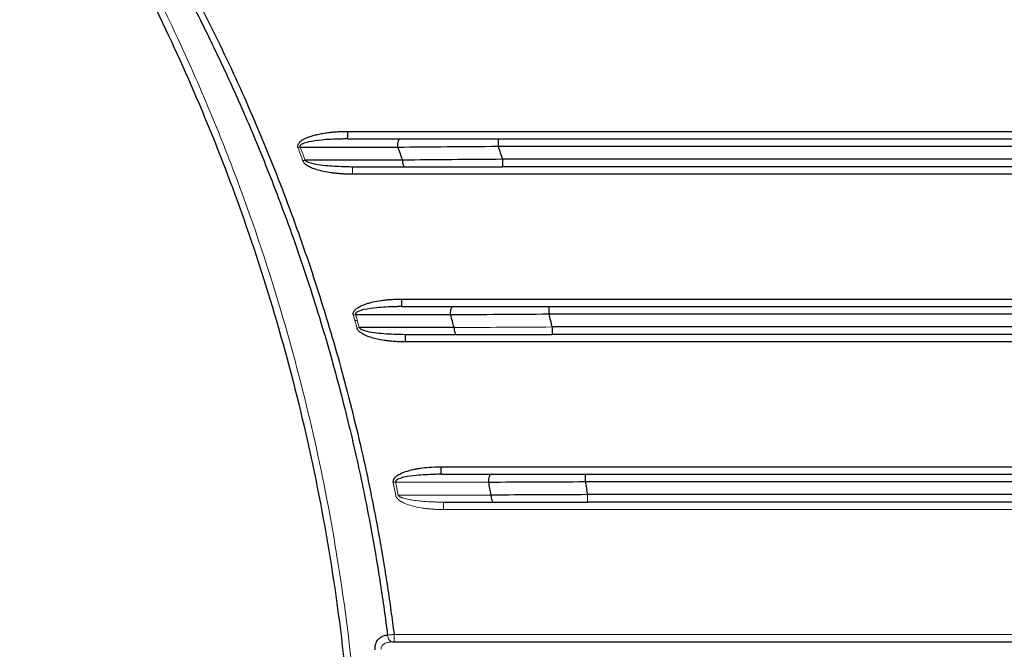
# Paper-space layout 'Sheet2' of a CAD drawing. Header units: millimetres. Extents: x 0 to 1118, y 0 to 864.
# Tile 61 of 85: x 705 to 758, y 460 to 494. Entities that reach past the tile are written whole.
import ezdxf

# ---------------------------------------------------------------- set-up
doc = ezdxf.new("R2010")
doc.units = ezdxf.units.MM
doc.styles.add('SLDTEXTSTYLE0', font='TXT', dxfattribs={"width": 0.605})
doc.dimstyles.new('SLDDIMSTYLE1', dxfattribs={"dimtxt": 5.650301, "dimasz": 4.572, "dimexe": 0, "dimexo": 0.0625, "dimgap": 1.412575, "dimtad": 0, "dimtih": 1, "dimtoh": 1, "dimdec": 1, "dimlfac": 2, "dimrnd": 1e-09, "dimzin": 12, "dimdsep": 46, "dimtxsty": 'SLDTEXTSTYLE0', "dimsah": 1, "dimcen": 0.09, "dimadec": 0, "dimazin": 3, "dimtfac": 1, "dimtdec": 1, "dimtofl": 0, "dimtmove": 0, "dimatfit": 3, "dimfxl": 1, "dimfrac": 2, "dimtolj": 1, "dimtzin": 12, "dimarcsym": 0})

# ---------------------------------------------------------------- blocks, each defined once
blk = doc.blocks.new('_D_12')
at = {"color": 7, "linetype": 'Continuous', "lineweight": 0}
for p, q in [((711.628, 581.08), (604.625, 581.08)), ((606.225, 581.08), (606.225, 457.172)), ((594.907, 448.118), (593.614, 448.118)), ((593.614, 448.118), (593.614, 439.44)), ((617.544, 448.118), (618.837, 448.118)), ((618.837, 448.118), (618.837, 439.44)), ((593.614, 439.44), (594.907, 439.44)), ((618.837, 439.44), (617.544, 439.44)), ((606.225, 314.24), (606.225, 438.147)), ((711.628, 314.24), (604.625, 314.24))]:
    blk.add_line(p, q, dxfattribs=at)
for points in [[(606.225, 581.08), (605.463, 576.508), (606.987, 576.508)], [(606.225, 314.24), (606.987, 318.812), (605.463, 318.812)]]:
    blk.add_solid(points, dxfattribs=at)
at = {"color": 7, "linetype": 'Continuous', "lineweight": 0, "char_height": 5.8208, "attachment_point": 1, "style": 'SLDTEXTSTYLE0'}
for s, insert in [('533.7', (596.524, 456.915)), ('21.01', (596.524, 446.944))]:
    blk.add_mtext(s, dxfattribs=dict(at, insert=insert))

psp = doc.layouts.new('Sheet2')

# ---------------------------------------------------------------- linework, layer by layer
at = {"color": 7, "linetype": 'Continuous', "lineweight": 30}
for p, q in [((722.626, 487.16), (722.273, 487.143)), ((722.626, 487.16), (725.442, 487.16)), ((720.085, 486.715), (725.317, 486.717)), ((725.565, 486.017), (720.346, 486.016)), ((795.52, 486.06), (730.937, 486.06)), ((722.549, 485.674), (722.881, 485.66)), ((722.881, 485.66), (725.69, 485.66)), ((725.538, 478.16), (725.196, 478.143)), ((725.538, 478.16), (728.282, 478.16)), ((723.058, 477.725), (728.154, 477.726)), ((733.42, 477.76), (793.037, 477.76)), ((728.342, 477.027), (723.255, 477.026)), ((725.733, 476.632), (725.557, 476.661)), ((725.56, 476.667), (725.731, 476.66)), ((725.731, 476.66), (728.469, 476.66)), ((727.64, 469.16), (727.306, 469.143)), ((727.64, 469.16), (730.33, 469.16)), ((735.38, 468.76), (791.077, 468.76)), ((727.771, 467.66), (730.458, 467.66))]:
    psp.add_line(p, q, dxfattribs=at)
at = {"color": 144, "linetype": 'Continuous', "lineweight": 0}
for p, q in [((722.881, 485.66), (722.883, 485.632)), ((723.147, 477.41), (723.016, 477.41)), ((725.204, 468.735), (730.201, 468.736)), ((730.329, 468.037), (725.338, 468.036)), ((725.042, 460.16), (724.931, 460.147))]:
    psp.add_line(p, q, dxfattribs=at)
at = {"color": 7, "linetype": 'Continuous', "lineweight": 30}
for points, knots in [([(692.597, 522.916), (692.78, 522.746), (693.147, 522.407), (693.692, 521.894), (694.232, 521.377), (694.768, 520.858), (695.299, 520.335), (695.826, 519.808), (696.349, 519.279), (697.195, 518.408), (698.732, 516.782), (701.351, 513.844), (704.658, 509.761), (707.562, 505.716), (710.849, 500.68), (713.324, 496.355), (715.539, 491.903), (716.79, 489.192), (717.961, 486.445), (718.971, 483.873), (719.828, 481.511), (720.544, 479.392), (721.19, 477.335), (721.772, 475.341), (722.292, 473.413), (722.757, 471.553), (723.169, 469.763), (723.534, 468.043), (723.854, 466.396), (724.134, 464.822), (724.377, 463.322), (724.588, 461.899), (724.709, 460.973), (724.767, 460.524)], [0, 0, 0, 0, 0.010466, 0.020915, 0.031348, 0.041767, 0.052173, 0.062568, 0.072952, 0.083327, 0.113396, 0.166651, 0.248122, 0.333289, 0.375029, 0.49992, 0.541576, 0.583241, 0.624916, 0.666598, 0.698917, 0.730125, 0.760221, 0.789204, 0.817073, 0.84383, 0.869475, 0.894007, 0.917428, 0.939738, 0.960937, 0.981024, 1, 1, 1, 1]), ([(692.84, 523.176), (693.009, 523.02), (693.347, 522.707), (693.85, 522.233), (694.35, 521.757), (694.847, 521.277), (695.341, 520.793), (695.831, 520.307), (696.318, 519.816), (696.802, 519.323), (697.283, 518.826), (697.76, 518.326), (698.234, 517.822), (698.705, 517.315), (700.029, 515.871), (702.149, 513.437), (704.95, 509.923), (707.595, 506.289), (710.079, 502.542), (712.397, 498.691), (714.544, 494.742), (716.516, 490.703), (718.309, 486.58), (719.921, 482.383), (721.348, 478.119), (722.586, 473.798), (723.385, 470.466), (723.87, 468.161), (724.118, 466.9), (724.351, 465.637), (724.568, 464.371), (724.769, 463.103), (724.955, 461.833), (725.066, 460.984), (725.121, 460.56)], [0, 0, 0, 0, 0.009609, 0.019218, 0.028826, 0.038434, 0.048043, 0.057653, 0.067264, 0.076877, 0.086493, 0.096111, 0.105732, 0.115356, 0.124985, 0.187481, 0.249967, 0.312445, 0.374954, 0.437474, 0.499945, 0.562419, 0.624945, 0.687463, 0.749952, 0.81244, 0.874967, 0.892846, 0.910715, 0.928576, 0.946432, 0.964286, 0.982141, 1, 1, 1, 1]), ([(692.359, 522.163), (692.533, 521.988), (692.881, 521.639), (693.397, 521.11), (693.91, 520.578), (694.418, 520.043), (694.922, 519.506), (695.422, 518.965), (695.917, 518.421), (696.701, 517.547), (698.156, 515.882), (700.721, 512.773), (703.846, 508.591), (707.202, 503.528), (710.129, 498.508), (713.709, 491.495), (717.577, 482.09), (721.057, 469.599), (722.841, 457.315), (723.202, 445.965), (722.584, 436.264), (721.392, 428.539), (720.127, 422.766), (718.998, 418.48), (717.69, 414.246), (716.402, 410.618), (714.78, 406.496), (712.386, 401.094), (708.648, 394.057), (704.961, 388.337), (701.496, 383.562), (699.4, 380.916), (697.519, 378.709), (696.686, 377.756), (695.842, 376.813), (694.988, 375.881), (694.122, 374.961), (693.247, 374.051), (692.655, 373.454), (692.359, 373.155)], [0, 0, 0, 0, 0.004481, 0.008958, 0.01343, 0.017897, 0.02236, 0.026817, 0.03127, 0.035717, 0.048133, 0.071435, 0.108888, 0.142867, 0.181641, 0.214301, 0.285712, 0.365738, 0.448943, 0.510178, 0.571408, 0.624986, 0.651785, 0.678572, 0.705372, 0.732154, 0.748405, 0.78573, 0.839311, 0.892856, 0.909095, 0.946426, 0.954095, 0.961759, 0.969418, 0.977071, 0.984719, 0.992362, 1, 1, 1, 1]), ([(719.967, 486.67), (719.964, 486.681), (719.957, 486.701), (719.951, 486.732), (719.949, 486.763), (719.952, 486.804), (719.968, 486.857), (720.017, 486.943), (720.108, 487.037), (720.229, 487.116), (720.332, 487.173), (720.441, 487.221), (720.582, 487.278), (720.779, 487.34), (721.021, 487.401), (721.295, 487.455), (721.566, 487.496), (721.82, 487.524), (722.06, 487.542), (722.332, 487.554), (722.526, 487.558), (722.632, 487.56)], [0, 0, 0, 0, 0.010805, 0.021141, 0.03116, 0.041031, 0.06195, 0.085692, 0.138187, 0.189667, 0.228208, 0.255087, 0.307038, 0.379595, 0.459455, 0.553901, 0.656728, 0.73066, 0.806867, 0.89545, 1, 1, 1, 1]), ([(722.266, 487.155), (722.329, 487.161), (722.455, 487.172), (722.582, 487.186), (722.646, 487.193)], [0, 0, 0, 0, 0.500832, 1, 1, 1, 1]), ([(722.626, 487.16), (722.627, 487.161), (722.628, 487.161), (722.628, 487.191), (722.628, 487.192)], [0, 0, 0, 0, 0.98117, 1, 1, 1, 1]), ([(725.317, 486.76), (725.317, 486.864), (725.33, 486.968), (725.376, 487.117), (725.409, 487.16), (725.442, 487.16)], [0, 0, 0, 0, 0.5, 0.5, 1, 1, 1, 1]), ([(725.442, 487.16), (725.536, 487.16), (725.725, 487.16), (726.01, 487.16), (726.296, 487.16), (726.584, 487.16), (726.872, 487.16), (727.162, 487.16), (727.453, 487.16), (727.746, 487.16), (728.117, 487.16), (728.569, 487.16), (729.101, 487.16), (729.634, 487.16), (730.169, 487.16), (730.526, 487.16), (730.705, 487.16)], [0, 0, 0, 0, 0.0556268, 0.1111982, 0.1667304, 0.2222396, 0.2777419, 0.3332536, 0.3887908, 0.4443698, 0.5000067, 0.6000916, 0.700039, 0.7999432, 0.8998987, 1, 1, 1, 1]), ([(730.705, 487.16), (730.703, 487.16), (730.702, 487.116), (730.701, 486.968), (730.7, 486.864), (730.7, 486.76)], [0, 0, 0, 0, 0.5, 0.5, 1, 1, 1, 1]), ([(730.705, 487.16), (731.98, 487.16), (734.531, 487.16), (738.357, 487.16), (742.184, 487.16), (746.01, 487.16), (749.836, 487.16), (753.663, 487.16), (757.489, 487.16), (761.315, 487.16), (765.142, 487.16), (768.968, 487.16), (772.794, 487.16), (776.621, 487.16), (780.447, 487.16), (784.274, 487.16), (788.1, 487.16), (791.926, 487.16), (794.477, 487.16), (795.753, 487.16)], [0, 0, 0, 0, 0.058826, 0.117651, 0.176475, 0.235298, 0.294121, 0.352944, 0.411767, 0.470589, 0.529411, 0.588233, 0.647056, 0.705879, 0.764702, 0.823525, 0.882349, 0.941174, 1, 1, 1, 1]), ([(730.7, 486.76), (734.15, 486.76), (736.543, 486.76), (743.444, 486.76), (745.837, 486.76), (752.738, 486.76), (755.131, 486.76), (762.032, 486.76), (764.425, 486.76), (771.326, 486.76), (773.719, 486.76), (780.62, 486.76), (783.013, 486.76), (789.914, 486.76), (792.307, 486.76), (795.757, 486.76)], [0, 0, 0, 0, 0.142857, 0.142857, 0.285714, 0.285714, 0.428571, 0.428571, 0.571429, 0.571429, 0.714286, 0.714286, 0.857143, 0.857143, 1, 1, 1, 1]), ([(730.7, 486.76), (730.741, 486.64), (730.82, 486.407), (730.899, 486.173), (730.937, 486.06)], [0, 0, 0, 0, 0.512384, 1, 1, 1, 1]), ([(722.887, 485.26), (722.821, 485.26), (722.69, 485.261), (722.496, 485.267), (722.304, 485.278), (722.116, 485.293), (721.93, 485.312), (721.67, 485.345), (721.349, 485.4), (720.997, 485.488), (720.708, 485.59), (720.518, 485.683), (720.404, 485.761), (720.342, 485.811), (720.292, 485.863), (720.252, 485.916), (720.236, 485.954), (720.228, 485.972)], [0, 0, 0, 0, 0.06952, 0.138006, 0.205492, 0.272013, 0.337606, 0.402311, 0.549105, 0.680762, 0.784928, 0.872045, 0.903104, 0.931062, 0.956226, 0.979018, 1, 1, 1, 1]), ([(725.565, 486.017), (725.568, 485.92), (725.583, 485.828), (725.629, 485.697), (725.659, 485.66), (725.69, 485.66)], [0, 0, 0, 0, 0.5, 0.5, 1, 1, 1, 1]), ([(730.937, 486.06), (730.937, 485.953), (730.937, 485.852), (730.939, 485.702), (730.94, 485.66), (730.942, 485.66)], [0, 0, 0, 0, 0.5, 0.5, 1, 1, 1, 1]), ([(722.899, 485.632), (722.84, 485.638), (722.722, 485.651), (722.602, 485.659), (722.543, 485.664)], [0, 0, 0, 0, 0.5021896, 1, 1, 1, 1]), ([(795.516, 485.66), (791.578, 485.66), (788.691, 485.66), (780.816, 485.66), (777.929, 485.66), (770.053, 485.66), (767.166, 485.66), (759.291, 485.66), (756.404, 485.66), (748.528, 485.66), (745.641, 485.66), (737.766, 485.66), (734.879, 485.66), (730.942, 485.66)], [0, 0, 0, 0, 0.166667, 0.166667, 0.333333, 0.333333, 0.5, 0.5, 0.666667, 0.666667, 0.833333, 0.833333, 1, 1, 1, 1]), ([(722.937, 477.69), (722.934, 477.704), (722.929, 477.73), (722.928, 477.77), (722.931, 477.813), (722.944, 477.86), (722.971, 477.909), (723.008, 477.957), (723.053, 478.005), (723.107, 478.052), (723.215, 478.129), (723.345, 478.196), (723.486, 478.254), (723.611, 478.301), (723.779, 478.351), (724.056, 478.422), (724.348, 478.474), (724.641, 478.511), (724.891, 478.537), (725.192, 478.553), (725.418, 478.557), (725.544, 478.56)], [0, 0, 0, 0, 0.014106, 0.027375, 0.040013, 0.057795, 0.076869, 0.096698, 0.119063, 0.143583, 0.169803, 0.254323, 0.291228, 0.324752, 0.391231, 0.46934, 0.615447, 0.693684, 0.769285, 0.872197, 1, 1, 1, 1]), ([(725.189, 478.155), (725.25, 478.161), (725.372, 478.172), (725.496, 478.186), (725.557, 478.193)], [0, 0, 0, 0, 0.500885, 1, 1, 1, 1]), ([(725.538, 478.16), (725.539, 478.161), (725.54, 478.161), (725.541, 478.191), (725.541, 478.192)], [0, 0, 0, 0, 0.9810915, 1, 1, 1, 1]), ([(728.154, 477.76), (728.154, 477.864), (728.168, 477.968), (728.215, 478.117), (728.248, 478.16), (728.282, 478.16)], [0, 0, 0, 0, 0.5, 0.5, 1, 1, 1, 1]), ([(728.282, 478.16), (728.374, 478.16), (728.558, 478.16), (728.836, 478.16), (729.116, 478.16), (729.396, 478.16), (729.678, 478.16), (729.962, 478.16), (730.246, 478.16), (730.532, 478.16), (730.895, 478.16), (731.336, 478.16), (731.856, 478.16), (732.377, 478.16), (732.9, 478.16), (733.249, 478.16), (733.424, 478.16)], [0, 0, 0, 0, 0.0556305, 0.1112029, 0.1667341, 0.222241, 0.2777408, 0.3332503, 0.3887865, 0.4443664, 0.500007, 0.6000961, 0.7000409, 0.7999404, 0.8998938, 1, 1, 1, 1]), ([(733.424, 478.16), (733.423, 478.16), (733.422, 478.116), (733.42, 477.968), (733.42, 477.864), (733.42, 477.76)], [0, 0, 0, 0, 0.5, 0.5, 1, 1, 1, 1]), ([(733.424, 478.16), (734.666, 478.16), (737.15, 478.16), (740.875, 478.16), (744.601, 478.16), (748.326, 478.16), (752.052, 478.16), (755.777, 478.16), (759.503, 478.16), (763.229, 478.16), (766.954, 478.16), (770.68, 478.16), (774.405, 478.16), (778.131, 478.16), (781.856, 478.16), (785.582, 478.16), (789.308, 478.16), (791.791, 478.16), (793.033, 478.16)], [0, 0, 0, 0, 0.062502, 0.125003, 0.187503, 0.250003, 0.312503, 0.375002, 0.437501, 0.5, 0.562499, 0.624998, 0.687497, 0.749997, 0.812497, 0.874997, 0.937498, 1, 1, 1, 1]), ([(733.42, 477.76), (733.451, 477.641), (733.511, 477.407), (733.571, 477.174), (733.6, 477.06)], [0, 0, 0, 0, 0.5104514, 1, 1, 1, 1]), ([(725.736, 476.26), (725.659, 476.261), (725.512, 476.263), (725.306, 476.27), (725.105, 476.282), (724.897, 476.301), (724.627, 476.333), (724.32, 476.383), (724.043, 476.448), (723.844, 476.507), (723.704, 476.555), (723.562, 476.614), (723.431, 476.682), (723.322, 476.749), (723.248, 476.811), (723.198, 476.871), (723.161, 476.928), (723.143, 476.971), (723.133, 476.992)], [0, 0, 0, 0, 0.083146, 0.156797, 0.22098, 0.298848, 0.380191, 0.511961, 0.63124, 0.684661, 0.733671, 0.790158, 0.848556, 0.89166, 0.926841, 0.9509, 0.975146, 1, 1, 1, 1]), ([(728.342, 477.027), (728.344, 476.928), (728.359, 476.833), (728.406, 476.698), (728.438, 476.66), (728.469, 476.66)], [0, 0, 0, 0, 0.5, 0.5, 1, 1, 1, 1]), ([(792.858, 477.06), (789.214, 477.06), (786.625, 477.06), (779.338, 477.06), (776.749, 477.06), (769.461, 477.06), (766.873, 477.06), (759.585, 477.06), (756.996, 477.06), (749.708, 477.06), (747.12, 477.06), (739.832, 477.06), (737.243, 477.06), (733.6, 477.06)], [0, 0, 0, 0, 0.166667, 0.166667, 0.333333, 0.333333, 0.5, 0.5, 0.666667, 0.666667, 0.833333, 0.833333, 1, 1, 1, 1]), ([(733.6, 477.06), (733.6, 476.953), (733.6, 476.852), (733.602, 476.702), (733.603, 476.66), (733.604, 476.66)], [0, 0, 0, 0, 0.5, 0.5, 1, 1, 1, 1]), ([(792.853, 476.66), (789.21, 476.66), (786.622, 476.66), (779.335, 476.66), (776.747, 476.66), (769.46, 476.66), (766.872, 476.66), (759.585, 476.66), (756.997, 476.66), (749.71, 476.66), (747.122, 476.66), (739.835, 476.66), (737.247, 476.66), (733.604, 476.66)], [0, 0, 0, 0, 0.166667, 0.166667, 0.333333, 0.333333, 0.5, 0.5, 0.666667, 0.666667, 0.833333, 0.833333, 1, 1, 1, 1]), ([(725.08, 468.711), (725.079, 468.724), (725.076, 468.75), (725.078, 468.787), (725.084, 468.824), (725.094, 468.859), (725.108, 468.892), (725.131, 468.929), (725.166, 468.972), (725.213, 469.018), (725.269, 469.064), (725.34, 469.115), (725.433, 469.169), (725.57, 469.234), (725.807, 469.324), (726.075, 469.395), (726.347, 469.452), (726.629, 469.496), (727.061, 469.548), (727.427, 469.555), (727.645, 469.56)], [0, 0, 0, 0, 0.013568, 0.026597, 0.039266, 0.05177, 0.064311, 0.077089, 0.09714, 0.121129, 0.14631, 0.171936, 0.211879, 0.258835, 0.329916, 0.475987, 0.54636, 0.619523, 0.772755, 1, 1, 1, 1]), ([(727.299, 469.155), (727.359, 469.161), (727.478, 469.172), (727.598, 469.186), (727.658, 469.193)], [0, 0, 0, 0, 0.500934, 1, 1, 1, 1]), ([(727.64, 469.16), (727.641, 469.161), (727.642, 469.161), (727.642, 469.191), (727.642, 469.192)], [0, 0, 0, 0, 0.981095, 1, 1, 1, 1]), ([(730.201, 468.736), (730.199, 468.845), (730.212, 468.955), (730.26, 469.113), (730.295, 469.16), (730.33, 469.16)], [0, 0, 0, 0, 0.5, 0.5, 1, 1, 1, 1]), ([(730.33, 469.16), (730.421, 469.16), (730.602, 469.16), (730.875, 469.16), (731.149, 469.16), (731.425, 469.16), (731.702, 469.16), (731.98, 469.16), (732.26, 469.16), (732.541, 469.16), (732.898, 469.16), (733.331, 469.16), (733.842, 469.16), (734.355, 469.16), (734.869, 469.16), (735.213, 469.16), (735.384, 469.16)], [0, 0, 0, 0, 0.055633, 0.111206, 0.166737, 0.222242, 0.27774, 0.333247, 0.388783, 0.444364, 0.500007, 0.6001, 0.700043, 0.799939, 0.89989, 1, 1, 1, 1]), ([(735.384, 469.16), (735.383, 469.16), (735.382, 469.116), (735.381, 468.968), (735.38, 468.864), (735.38, 468.76)], [0, 0, 0, 0, 0.5, 0.5, 1, 1, 1, 1]), ([(735.384, 469.16), (736.622, 469.16), (739.097, 469.16), (742.81, 469.16), (746.522, 469.16), (750.235, 469.16), (753.947, 469.16), (757.66, 469.16), (761.372, 469.16), (765.085, 469.16), (768.797, 469.16), (772.51, 469.16), (776.223, 469.16), (779.935, 469.16), (783.648, 469.16), (787.36, 469.16), (789.835, 469.16), (791.073, 469.16)], [0, 0, 0, 0, 0.066668, 0.133336, 0.200003, 0.26667, 0.333336, 0.400002, 0.466667, 0.533333, 0.599998, 0.666664, 0.73333, 0.799997, 0.866664, 0.933332, 1, 1, 1, 1]), ([(735.38, 468.76), (735.402, 468.641), (735.443, 468.408), (735.483, 468.174), (735.503, 468.06)], [0, 0, 0, 0, 0.507661, 1, 1, 1, 1]), ([(730.329, 468.037), (730.331, 467.936), (730.345, 467.838), (730.393, 467.7), (730.426, 467.66), (730.458, 467.66)], [0, 0, 0, 0, 0.5, 0.5, 1, 1, 1, 1]), ([(790.954, 468.06), (787.521, 468.06), (785.146, 468.06), (778.279, 468.06), (775.904, 468.06), (769.037, 468.06), (766.662, 468.06), (759.795, 468.06), (757.42, 468.06), (750.553, 468.06), (748.178, 468.06), (741.311, 468.06), (738.936, 468.06), (735.503, 468.06)], [0, 0, 0, 0, 0.166667, 0.166667, 0.333333, 0.333333, 0.5, 0.5, 0.666667, 0.666667, 0.833333, 0.833333, 1, 1, 1, 1]), ([(790.95, 467.66), (787.517, 467.66), (785.143, 467.66), (778.277, 467.66), (775.902, 467.66), (769.036, 467.66), (766.662, 467.66), (759.796, 467.66), (757.421, 467.66), (750.555, 467.66), (748.18, 467.66), (741.315, 467.66), (738.94, 467.66), (735.507, 467.66)], [0, 0, 0, 0, 0.166667, 0.166667, 0.333333, 0.333333, 0.5, 0.5, 0.666667, 0.666667, 0.833333, 0.833333, 1, 1, 1, 1]), ([(724.111, 459.726), (724.109, 459.748), (724.105, 459.794), (724.106, 459.867), (724.113, 459.945), (724.135, 460.048), (724.18, 460.163), (724.255, 460.28), (724.349, 460.381), (724.468, 460.461), (724.583, 460.501), (724.685, 460.518), (724.74, 460.522), (724.767, 460.524)], [0, 0, 0, 0, 0.046314, 0.097989, 0.154937, 0.217017, 0.330409, 0.439994, 0.562665, 0.694511, 0.838771, 0.9184, 1, 1, 1, 1]), ([(724.931, 460.154), (724.931, 460.159), (724.931, 460.169), (724.938, 460.183), (724.942, 460.19)], [0, 0, 0, 0, 0.503099, 1, 1, 1, 1]), ([(725.042, 460.16), (725.463, 460.16), (726.307, 460.16), (727.573, 460.16), (728.839, 460.16), (730.105, 460.16), (731.373, 460.16), (732.64, 460.16), (733.908, 460.16), (735.176, 460.16), (736.445, 460.16), (737.715, 460.16), (738.984, 460.16), (740.254, 460.16), (741.525, 460.16), (742.796, 460.16), (746.827, 460.16), (753.625, 460.16), (763.192, 460.16), (772.76, 460.16), (779.929, 460.16), (784.7, 460.16), (787.083, 460.16), (789.463, 460.16), (791.842, 460.16), (794.219, 460.16), (796.595, 460.16), (798.969, 460.16), (800.551, 460.16), (801.341, 460.16)], [0, 0, 0, 0, 0.016657, 0.033312, 0.049966, 0.066618, 0.08327, 0.09992, 0.116571, 0.133221, 0.149872, 0.166523, 0.183174, 0.199826, 0.21648, 0.233135, 0.249791, 0.374894, 0.5, 0.625102, 0.750209, 0.781438, 0.812662, 0.843883, 0.875102, 0.906322, 0.937544, 0.968769, 1, 1, 1, 1])]:
    psp.add_open_spline(points, degree=3, knots=knots, dxfattribs=at)
at = {"color": 144, "linetype": 'Continuous', "lineweight": 0}
for points, knots in [([(692.63, 372.895), (692.808, 373.074), (693.16, 373.427), (693.674, 373.953), (694.17, 374.467), (694.648, 374.97), (695.108, 375.459), (695.551, 375.936), (695.975, 376.4), (696.383, 376.851), (696.774, 377.288), (697.148, 377.711), (697.506, 378.12), (697.848, 378.515), (698.174, 378.895), (698.484, 379.26), (698.779, 379.611), (699.059, 379.946), (699.324, 380.266), (700.172, 381.299), (701.496, 382.969), (703.169, 385.208), (704.55, 387.155), (706.595, 390.168), (710.589, 396.6), (714.452, 404.452), (718.425, 414.863), (722.175, 428.202), (724.06, 446.198), (722.578, 463.846), (719.666, 476.4), (717.142, 483.877), (714.548, 490.439), (711.191, 497.586), (707.438, 503.882), (704.884, 507.675), (703.664, 509.426), (701.86, 511.884), (700.29, 513.879), (699.174, 515.235), (698.726, 515.773), (698.211, 516.381), (697.63, 517.058), (696.979, 517.802), (696.256, 518.611), (695.461, 519.482), (694.589, 520.414), (693.641, 521.404), (692.975, 522.076), (692.63, 522.424)], [0, 0, 0, 0, 0.004571, 0.009013, 0.013327, 0.017511, 0.021566, 0.025491, 0.029288, 0.032955, 0.036494, 0.039903, 0.043183, 0.046333, 0.049355, 0.052247, 0.055011, 0.057645, 0.06015, 0.062526, 0.081844, 0.098705, 0.113108, 0.125052, 0.164593, 0.250044, 0.282762, 0.366089, 0.49991, 0.607329, 0.684825, 0.732362, 0.74992, 0.812432, 0.874941, 0.882306, 0.895183, 0.913572, 0.937471, 0.941122, 0.94535, 0.950157, 0.955543, 0.961506, 0.968048, 0.975169, 0.982868, 0.991145, 1, 1, 1, 1]), ([(720.228, 485.972), (720.185, 486.089), (720.098, 486.322), (720.011, 486.554), (719.967, 486.67)], [0, 0, 0, 0, 0.500044, 1, 1, 1, 1]), ([(720.346, 486.016), (720.303, 486.133), (720.238, 486.307), (720.173, 486.482), (720.129, 486.599), (720.108, 486.657), (720.085, 486.715)], [0, 0, 0, 0, 0.5, 0.75, 0.75, 1, 1, 1, 1]), ([(720.228, 485.972), (720.239, 485.977), (720.261, 485.985), (720.292, 485.997), (720.32, 486.007), (720.337, 486.013), (720.346, 486.016)], [0, 0, 0, 0, 0.283477, 0.544171, 0.782722, 1, 1, 1, 1]), ([(722.883, 485.632), (722.883, 485.631), (722.884, 485.621), (722.885, 485.546), (722.886, 485.418), (722.887, 485.312), (722.887, 485.26)], [0, 0, 0, 0, 0.0265168, 0.3510112, 0.6755056, 1, 1, 1, 1]), ([(723.133, 476.992), (723.101, 477.108), (723.036, 477.341), (722.97, 477.574), (722.937, 477.69)], [0, 0, 0, 0, 0.499711, 1, 1, 1, 1]), ([(723.255, 477.026), (723.222, 477.142), (723.173, 477.317), (723.116, 477.521), (723.087, 477.623), (723.073, 477.674), (723.065, 477.7), (723.062, 477.712), (723.06, 477.718), (723.059, 477.721), (723.059, 477.723), (723.058, 477.725)], [0, 0, 0, 0, 0.5, 0.75, 0.875, 0.9375, 0.96875, 0.984375, 0.992188, 0.992188, 1, 1, 1, 1]), ([(725.214, 468.013), (725.192, 468.129), (725.148, 468.362), (725.103, 468.595), (725.08, 468.711)], [0, 0, 0, 0, 0.500047, 1, 1, 1, 1]), ([(725.338, 468.036), (725.316, 468.153), (725.294, 468.269), (725.26, 468.444), (725.249, 468.502), (725.232, 468.59), (725.226, 468.619), (725.215, 468.677), (725.209, 468.707), (725.204, 468.735)], [0, 0, 0, 0, 0.5, 0.5, 0.75, 0.75, 0.875, 0.875, 1, 1, 1, 1]), ([(727.776, 467.26), (727.711, 467.26), (727.582, 467.261), (727.389, 467.268), (727.2, 467.279), (727.014, 467.295), (726.832, 467.315), (726.575, 467.35), (726.261, 467.408), (725.918, 467.502), (725.64, 467.609), (725.46, 467.709), (725.356, 467.791), (725.301, 467.845), (725.259, 467.899), (725.228, 467.955), (725.218, 467.994), (725.214, 468.013)], [0, 0, 0, 0, 0.070298, 0.139478, 0.207581, 0.274648, 0.340723, 0.405851, 0.553377, 0.684808, 0.788772, 0.874664, 0.904939, 0.932116, 0.956612, 0.978994, 1, 1, 1, 1]), ([(725.338, 468.036), (725.34, 468.03), (725.346, 468.017), (725.36, 468), (725.379, 467.982), (725.402, 467.965), (725.431, 467.948), (725.464, 467.931), (725.501, 467.914), (725.544, 467.897), (725.613, 467.873), (725.713, 467.844), (725.892, 467.803), (726.149, 467.759), (726.458, 467.721), (726.789, 467.692), (727.094, 467.674), (727.427, 467.662), (727.644, 467.66), (727.771, 467.66)], [0, 0, 0, 0, 0.0077431, 0.0165318, 0.0266241, 0.0381912, 0.0513467, 0.0661678, 0.0827084, 0.1010072, 0.1210928, 0.1694066, 0.2266071, 0.3407609, 0.4814839, 0.5998138, 0.740178, 0.8472014, 1, 1, 1, 1]), ([(735.503, 468.06), (735.503, 467.955), (735.504, 467.851), (735.505, 467.703), (735.506, 467.66), (735.507, 467.66)], [0, 0, 0, 0, 0.5, 0.5, 1, 1, 1, 1]), ([(727.776, 467.26), (727.776, 467.364), (727.776, 467.468), (727.774, 467.616), (727.773, 467.66), (727.771, 467.66)], [0, 0, 0, 0, 0.5, 0.5, 1, 1, 1, 1]), ([(725.121, 460.56), (725.058, 460.553), (724.992, 460.546), (724.869, 460.534), (724.813, 460.528), (724.767, 460.524)], [0, 0, 0, 0, 0.5, 0.5, 1, 1, 1, 1]), ([(724.767, 460.524), (724.77, 460.47), (724.781, 460.419), (724.813, 460.33), (724.833, 460.294), (724.877, 460.235), (724.904, 460.209), (724.968, 460.171), (725.004, 460.16), (725.042, 460.16)], [0, 0, 0, 0, 0.25, 0.25, 0.5, 0.5, 0.75, 0.75, 1, 1, 1, 1]), ([(725.116, 460.16), (725.117, 460.16), (725.118, 460.203), (725.12, 460.351), (725.121, 460.455), (725.121, 460.56)], [0, 0, 0, 0, 0.5, 0.5, 1, 1, 1, 1]), ([(724.931, 460.147), (724.885, 460.144), (724.77, 460.136), (724.63, 460.08), (724.52, 460.004), (724.46, 459.932), (724.427, 459.848), (724.433, 459.789), (724.435, 459.76)], [0, 0, 0, 0, 0.1999464, 0.4937958, 0.6457375, 0.769235, 0.8854057, 1, 1, 1, 1])]:
    psp.add_open_spline(points, degree=3, knots=knots, dxfattribs=at)
at = {"color": 8, "linetype": 'Continuous', "lineweight": 30}
for points, knots in [([(722.628, 487.192), (722.629, 487.217), (722.63, 487.268), (722.632, 487.403), (722.632, 487.507), (722.632, 487.56)], [0, 0, 0, 0, 0.3290411, 0.6645206, 1, 1, 1, 1]), ([(722.273, 487.143), (721.92, 487.135), (721.337, 487.121), (720.65, 487.023), (720.288, 486.93), (720.142, 486.857), (720.093, 486.818), (720.073, 486.784), (720.068, 486.76), (720.072, 486.736), (720.081, 486.722), (720.085, 486.715)], [0, 0, 0, 0, 0.4531768, 0.7500272, 0.8908744, 0.9305397, 0.9589086, 0.9698383, 0.9795635, 0.9892293, 1, 1, 1, 1]), ([(720.346, 486.016), (720.354, 486.007), (720.401, 485.954), (720.803, 485.795), (721.533, 485.703), (722.215, 485.684), (722.549, 485.674)], [0, 0, 0, 0, 0.016424, 0.092269, 0.555688, 1, 1, 1, 1]), ([(725.541, 478.192), (725.541, 478.217), (725.542, 478.268), (725.544, 478.403), (725.544, 478.507), (725.544, 478.56)], [0, 0, 0, 0, 0.329023, 0.664511, 1, 1, 1, 1]), ([(725.196, 478.143), (724.853, 478.135), (724.287, 478.121), (723.621, 478.024), (723.269, 477.933), (723.127, 477.862), (723.078, 477.824), (723.056, 477.792), (723.048, 477.769), (723.049, 477.746), (723.055, 477.732), (723.058, 477.725)], [0, 0, 0, 0, 0.452867, 0.749359, 0.89005, 0.929941, 0.959127, 0.970486, 0.980439, 0.989921, 1, 1, 1, 1]), ([(723.255, 477.026), (723.262, 477.016), (723.301, 476.961), (723.695, 476.794), (724.458, 476.7), (725.18, 476.679), (725.56, 476.667)], [0, 0, 0, 0, 0.01491, 0.084283, 0.518088, 1, 1, 1, 1]), ([(725.736, 476.26), (725.736, 476.339), (725.736, 476.416), (725.735, 476.548), (725.734, 476.599), (725.733, 476.629)], [0, 0, 0, 0, 0.5, 0.5, 1, 1, 1, 1]), ([(727.642, 469.192), (727.643, 469.217), (727.644, 469.268), (727.645, 469.403), (727.645, 469.507), (727.645, 469.56)], [0, 0, 0, 0, 0.329024, 0.664512, 1, 1, 1, 1]), ([(727.306, 469.143), (726.971, 469.135), (726.418, 469.122), (725.768, 469.026), (725.425, 468.935), (725.285, 468.867), (725.235, 468.831), (725.211, 468.8), (725.201, 468.778), (725.198, 468.756), (725.202, 468.742), (725.204, 468.735)], [0, 0, 0, 0, 0.452286, 0.748325, 0.888928, 0.929043, 0.959015, 0.970809, 0.981047, 0.990468, 1, 1, 1, 1])]:
    psp.add_open_spline(points, degree=3, knots=knots, dxfattribs=at)
at = {"color": 7, "linetype": 'Continuous', "lineweight": 30}
for points in [[(722.632, 487.56), (749.695, 487.56), (776.763, 487.56), (803.825, 487.56)], [(725.317, 486.717), (727.051, 486.731), (728.874, 486.745), (730.7, 486.76)], [(725.317, 486.717), (725.317, 486.731), (725.317, 486.745), (725.317, 486.76)], [(725.317, 486.717), (725.4, 486.484), (725.483, 486.251), (725.565, 486.017)], [(730.937, 486.06), (729.114, 486.046), (727.295, 486.031), (725.565, 486.017)], [(803.57, 485.26), (776.678, 485.26), (749.779, 485.26), (722.887, 485.26)], [(725.69, 485.66), (727.382, 485.66), (729.16, 485.66), (730.942, 485.66)], [(725.544, 478.56), (750.666, 478.56), (775.792, 478.56), (800.913, 478.56)], [(728.154, 477.726), (729.848, 477.737), (731.632, 477.748), (733.42, 477.76)], [(728.154, 477.726), (728.154, 477.737), (728.154, 477.748), (728.154, 477.76)], [(728.342, 477.027), (728.28, 477.26), (728.218, 477.493), (728.154, 477.726)], [(725.733, 476.629), (725.732, 476.649), (725.732, 476.66), (725.731, 476.66)], [(800.721, 476.26), (775.727, 476.26), (750.73, 476.26), (725.736, 476.26)], [(728.469, 476.66), (730.121, 476.66), (731.861, 476.66), (733.604, 476.66)], [(727.645, 469.56), (751.366, 469.56), (775.091, 469.56), (798.812, 469.56)], [(730.201, 468.736), (731.865, 468.744), (733.621, 468.752), (735.38, 468.76)], [(730.329, 468.037), (730.287, 468.27), (730.244, 468.503), (730.201, 468.736)], [(735.503, 468.06), (733.746, 468.052), (731.991, 468.045), (730.329, 468.037)], [(730.458, 467.66), (732.081, 467.66), (733.792, 467.66), (735.507, 467.66)]]:
    psp.add_open_spline(points, degree=3, dxfattribs=at)
at = {"color": 144, "linetype": 'Continuous', "lineweight": 0}
for points in [[(720.085, 486.715), (720.047, 486.7), (720.006, 486.685), (719.967, 486.67)], [(723.058, 477.725), (723.018, 477.714), (722.977, 477.702), (722.937, 477.69)], [(723.133, 476.992), (723.176, 477.004), (723.218, 477.016), (723.255, 477.026)], [(733.6, 477.06), (731.815, 477.049), (730.033, 477.038), (728.342, 477.027)], [(725.204, 468.735), (725.163, 468.727), (725.121, 468.719), (725.08, 468.711)], [(798.681, 467.26), (775.047, 467.26), (751.41, 467.26), (727.776, 467.26)], [(725.121, 460.56), (750.525, 460.56), (775.933, 460.56), (801.336, 460.56)]]:
    psp.add_open_spline(points, degree=3, dxfattribs=at)

# ---------------------------------------------------------------- dimensions: what is measured, and where the dimension line sits
at = {"color": 7, "linetype": 'Continuous', "lineweight": 0}
dim = psp.add_linear_dim(base=(606.225, 581.08), p1=(713.229, 314.24), p2=(713.229, 581.08), angle=90, dimstyle='SLDDIMSTYLE1', dxfattribs=at)
dim.commit()
dim.dimension.update_dxf_attribs({"geometry": '_D_12', "text_midpoint": (606.225, 447.66), "dimtype": 160})

doc.saveas('drawing.dxf')
